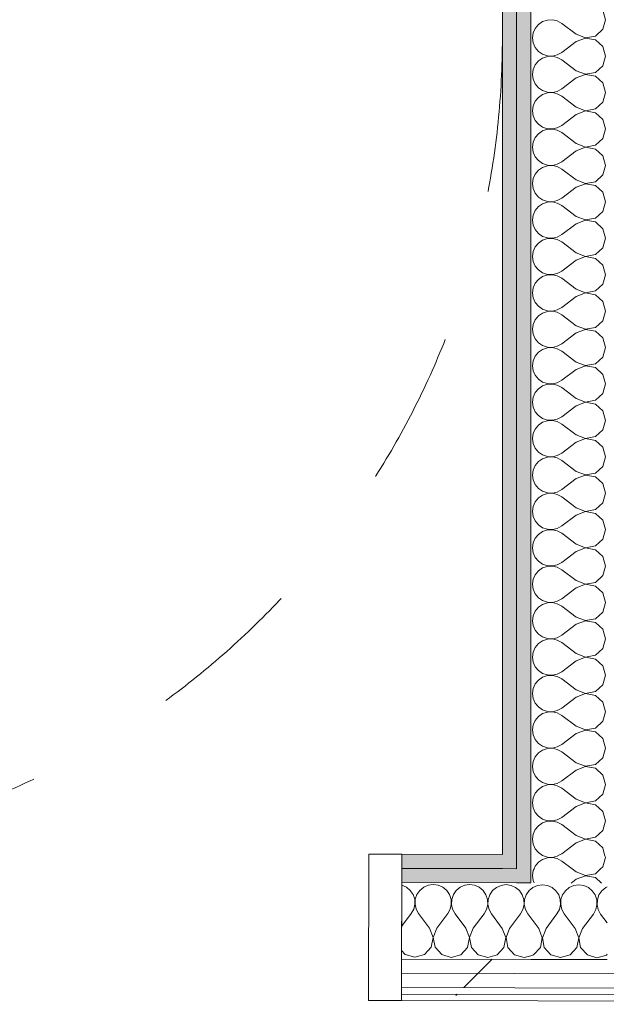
# Model space of a CAD drawing. Header units: millimetres. Extents: x -30280 to 19093, y -18706 to 4378.
# Tile 142 of 206: x -6650 to -6113, y -15451 to -14550. Entities that reach past the tile are written whole.
import ezdxf

# ---------------------------------------------------------------- set-up
doc = ezdxf.new("R2010")
doc.units = ezdxf.units.MM
doc.header["$MEASUREMENT"] = 0
doc.linetypes.add('Rayas Pequeñas', pattern=[282.222222, 141.111111, -141.111111])
doc.linetypes.add('Wipeout_Contour', pattern=[1000, 0, -1000])
for name, color, linetype, lineweight in [('Nuevo_01 2D_Mobiliari_Pluma_Nº__101', 252, 'Continuous', 5), ('Nuevo_08_E_Envans secs_Pluma_Nº__1', 7, 'Continuous', 5), ('Nuevo_Puertas Archicad_Pluma_Nº__1', 7, 'Continuous', 5)]:
    doc.layers.add(name, color=color, linetype=linetype, lineweight=lineweight)
doc.layers.add('Nuevo_08_E_Envans secs', color=7, linetype='Continuous')
doc.layers.add('Nuevo_Puertas Archicad', color=7, linetype='Continuous')
for name, color, linetype, lineweight, true_color in [('Nuevo_08_E_Envans secs_Pluma_Nº__102', 7, 'Continuous', 5, 0xcccccc), ('Nuevo_08_E_Envans secs_Pluma_Nº__171', 171, 'Continuous', 13, 0xaaaaff), ('Nuevo_08_E_Envans secs_Pluma_Nº__177', 7, 'Continuous', 15, 0xf7e046), ('Nuevo_08_E_Envans secs_Pluma_Nº__79', 7, 'Continuous', 5, 0xaaffd5)]:
    doc.layers.add(name, color=color, linetype=linetype, lineweight=lineweight, true_color=true_color)
pattern_1 = [(45, (0, 0), (-183.8478, 183.8478), [195, -65]), (45, (7e-14, 183.85), (-183.8478, 183.8478), [195, -65])]

# ---------------------------------------------------------------- blocks, each defined once
blk = doc.blocks.new('*X110')
at = {"layer": 'Nuevo_08_E_Envans secs_Pluma_Nº__102', "color": 254, "linetype": 'Continuous', "lineweight": 5, "true_color": 0xcccccc}
for p, q in [((-6300.15, -15342), (-6300.28, -15341.98)), ((-6295.95, -15343.86), (-6300.15, -15342)), ((-6292.42, -15346.81), (-6295.95, -15343.86)), ((-6280.14, -15343.9), (-6283.69, -15346.83)), ((-6275.93, -15342.06), (-6280.14, -15343.9)), ((-6271.37, -15341.44), (-6275.93, -15342.06)), ((-6266.82, -15342.08), (-6271.37, -15341.44)), ((-6262.62, -15343.95), (-6266.82, -15342.08)), ((-6259.08, -15346.89), (-6262.62, -15343.95)), ((-6246.81, -15343.99), (-6250.35, -15346.91)), ((-6242.59, -15342.14), (-6246.81, -15343.99)), ((-6238.04, -15341.52), (-6242.59, -15342.14)), ((-6233.49, -15342.16), (-6238.04, -15341.52)), ((-6229.28, -15344.03), (-6233.49, -15342.16)), ((-6225.75, -15346.97), (-6229.28, -15344.03)), ((-6213.47, -15344.07), (-6217.02, -15346.99)), ((-6209.26, -15342.22), (-6213.47, -15344.07)), ((-6204.71, -15341.6), (-6209.26, -15342.22)), ((-6200.15, -15342.25), (-6204.71, -15341.6)), ((-6195.95, -15344.11), (-6200.15, -15342.25)), ((-6192.42, -15347.05), (-6195.95, -15344.11)), ((-6182.09, -15345.76), (-6183.69, -15347.08)), ((-6289.82, -15350.6), (-6292.42, -15346.81)), ((-6288.36, -15354.96), (-6289.82, -15350.6)), ((-6288.15, -15359.56), (-6288.36, -15354.96)), ((-6287.78, -15354.97), (-6288.02, -15359.56)), ((-6286.3, -15350.61), (-6287.78, -15354.97)), ((-6283.69, -15346.83), (-6286.3, -15350.61)), ((-6256.49, -15350.69), (-6259.08, -15346.89)), ((-6255.03, -15355.05), (-6256.49, -15350.69)), ((-6254.82, -15359.64), (-6255.03, -15355.05)), ((-6254.45, -15355.05), (-6254.68, -15359.64)), ((-6252.97, -15350.69), (-6254.45, -15355.05)), ((-6250.35, -15346.91), (-6252.97, -15350.69)), ((-6223.15, -15350.77), (-6225.75, -15346.97)), ((-6221.7, -15355.13), (-6223.15, -15350.77)), ((-6221.48, -15359.72), (-6221.7, -15355.13)), ((-6221.12, -15355.13), (-6221.35, -15359.72)), ((-6219.64, -15350.78), (-6221.12, -15355.13)), ((-6217.02, -15346.99), (-6219.64, -15350.78)), ((-6189.82, -15350.85), (-6192.42, -15347.05)), ((-6188.36, -15355.21), (-6189.82, -15350.85)), ((-6188.15, -15359.81), (-6188.36, -15355.21)), ((-6187.78, -15355.21), (-6188.02, -15359.81)), ((-6186.3, -15350.86), (-6187.78, -15355.21)), ((-6183.69, -15347.08), (-6186.3, -15350.86)), ((-6291.44, -15368.05), (-6289.2, -15364.03)), ((-6289.2, -15364.03), (-6288.15, -15359.56)), ((-6288.02, -15359.56), (-6286.99, -15364.04)), ((-6286.99, -15364.04), (-6284.77, -15368.07)), ((-6258.1, -15368.14), (-6255.87, -15364.12)), ((-6255.87, -15364.12), (-6254.82, -15359.64)), ((-6254.68, -15359.64), (-6253.65, -15364.12)), ((-6253.65, -15364.12), (-6251.44, -15368.15)), ((-6224.77, -15368.22), (-6222.54, -15364.2)), ((-6222.54, -15364.2), (-6221.48, -15359.72)), ((-6221.35, -15359.72), (-6220.32, -15364.2)), ((-6220.32, -15364.2), (-6218.1, -15368.23)), ((-6191.44, -15368.3), (-6189.2, -15364.28)), ((-6189.2, -15364.28), (-6188.15, -15359.81)), ((-6188.02, -15359.81), (-6186.99, -15364.29)), ((-6186.99, -15364.29), (-6184.77, -15368.32)), ((-6300.38, -15379.91), (-6291.44, -15368.05)), ((-6274.8, -15381.43), (-6284.77, -15368.07)), ((-6268.14, -15381.44), (-6258.1, -15368.14)), ((-6241.47, -15381.51), (-6251.44, -15368.15)), ((-6234.8, -15381.53), (-6224.77, -15368.22)), ((-6208.14, -15381.59), (-6218.1, -15368.23)), ((-6201.47, -15381.61), (-6191.44, -15368.3)), ((-6182.09, -15371.92), (-6184.77, -15368.32)), ((-6271.56, -15389.94), (-6274.8, -15381.43)), ((-6268.14, -15381.44), (-6271.42, -15389.94)), ((-6238.23, -15390.02), (-6241.47, -15381.51)), ((-6234.8, -15381.53), (-6238.09, -15390.02)), ((-6204.89, -15390.1), (-6208.14, -15381.59)), ((-6201.47, -15381.61), (-6204.76, -15390.1)), ((-6273.27, -15398.88), (-6271.56, -15389.94)), ((-6271.42, -15389.94), (-6269.75, -15398.89)), ((-6239.94, -15398.97), (-6238.23, -15390.02)), ((-6238.09, -15390.02), (-6236.42, -15398.98)), ((-6206.61, -15399.05), (-6204.89, -15390.1)), ((-6204.76, -15390.1), (-6203.09, -15399.06)), ((-6279.44, -15405.59), (-6273.27, -15398.88)), ((-6269.75, -15398.89), (-6263.63, -15405.63)), ((-6246.1, -15405.68), (-6239.94, -15398.97)), ((-6236.42, -15398.98), (-6230.29, -15405.72)), ((-6212.77, -15405.76), (-6206.61, -15399.05)), ((-6203.09, -15399.06), (-6196.96, -15405.8)), ((-6300.43, -15401.73), (-6296.96, -15405.55)), ((-6296.96, -15405.55), (-6288.2, -15408.06)), ((-6288.2, -15408.06), (-6279.44, -15405.59)), ((-6263.63, -15405.63), (-6254.87, -15408.14)), ((-6254.87, -15408.14), (-6246.1, -15405.68)), ((-6230.29, -15405.72), (-6221.54, -15408.23)), ((-6221.54, -15408.23), (-6212.77, -15405.76)), ((-6196.96, -15405.8), (-6188.2, -15408.31)), ((-6188.2, -15408.31), (-6182.09, -15406.59))]:
    blk.add_line(p, q, dxfattribs=at)
blk = doc.blocks.new('*X111')
at = {"layer": 'Nuevo_08_E_Envans secs_Pluma_Nº__102', "color": 254, "linetype": 'Continuous', "lineweight": 5, "true_color": 0xcccccc}
for p, q in [((-6180.14, -15344.15), (-6182.09, -15345.76)), ((-6175.93, -15342.31), (-6180.14, -15344.15)), ((-6171.37, -15341.68), (-6175.93, -15342.31)), ((-6166.82, -15342.33), (-6171.37, -15341.68)), ((-6162.62, -15344.19), (-6166.82, -15342.33)), ((-6159.08, -15347.14), (-6162.62, -15344.19)), ((-6146.81, -15344.23), (-6150.36, -15347.16)), ((-6142.59, -15342.39), (-6146.81, -15344.23)), ((-6138.04, -15341.77), (-6142.59, -15342.39)), ((-6133.49, -15342.41), (-6138.04, -15341.77)), ((-6129.28, -15344.28), (-6133.49, -15342.41)), ((-6125.75, -15347.22), (-6129.28, -15344.28)), ((-6113.47, -15344.32), (-6117.02, -15347.24)), ((-6112.09, -15343.71), (-6113.47, -15344.32)), ((-6156.49, -15350.93), (-6159.08, -15347.14)), ((-6155.03, -15355.29), (-6156.49, -15350.93)), ((-6152.97, -15350.94), (-6154.45, -15355.3)), ((-6150.36, -15347.16), (-6152.97, -15350.94)), ((-6123.15, -15351.02), (-6125.75, -15347.22)), ((-6121.7, -15355.38), (-6123.15, -15351.02)), ((-6119.64, -15351.03), (-6121.12, -15355.38)), ((-6117.02, -15347.24), (-6119.64, -15351.03)), ((-6155.87, -15364.36), (-6154.82, -15359.89)), ((-6154.82, -15359.89), (-6155.03, -15355.29)), ((-6154.45, -15355.3), (-6154.68, -15359.89)), ((-6154.68, -15359.89), (-6153.65, -15364.37)), ((-6122.54, -15364.45), (-6121.48, -15359.97)), ((-6121.48, -15359.97), (-6121.7, -15355.38)), ((-6121.12, -15355.38), (-6121.35, -15359.97)), ((-6121.35, -15359.97), (-6120.32, -15364.45)), ((-6174.8, -15381.68), (-6182.09, -15371.92)), ((-6168.14, -15381.69), (-6158.1, -15368.38)), ((-6158.1, -15368.38), (-6155.87, -15364.36)), ((-6153.65, -15364.37), (-6151.44, -15368.4)), ((-6141.47, -15381.76), (-6151.44, -15368.4)), ((-6134.8, -15381.77), (-6124.77, -15368.47)), ((-6124.77, -15368.47), (-6122.54, -15364.45)), ((-6120.32, -15364.45), (-6118.1, -15368.48)), ((-6112.09, -15376.55), (-6118.1, -15368.48)), ((-6171.56, -15390.19), (-6174.8, -15381.68)), ((-6168.14, -15381.69), (-6171.42, -15390.19)), ((-6138.23, -15390.27), (-6141.47, -15381.76)), ((-6134.8, -15381.77), (-6138.09, -15390.27)), ((-6173.27, -15399.13), (-6171.56, -15390.19)), ((-6171.42, -15390.19), (-6169.75, -15399.14)), ((-6139.94, -15399.22), (-6138.23, -15390.27)), ((-6138.09, -15390.27), (-6136.42, -15399.22)), ((-6179.44, -15405.84), (-6173.27, -15399.13)), ((-6169.75, -15399.14), (-6163.63, -15405.88)), ((-6146.1, -15405.92), (-6139.94, -15399.22)), ((-6136.42, -15399.22), (-6130.29, -15405.96)), ((-6182.09, -15406.59), (-6179.44, -15405.84)), ((-6163.63, -15405.88), (-6154.87, -15408.39)), ((-6154.87, -15408.39), (-6146.1, -15405.92)), ((-6130.29, -15405.96), (-6121.54, -15408.47)), ((-6121.54, -15408.47), (-6112.77, -15406.01)), ((-6112.77, -15406.01), (-6112.09, -15405.26))]:
    blk.add_line(p, q, dxfattribs=at)
blk = doc.blocks.new('Puerta Corredera Empotrada 27_2')
at = {"layer": 'Nuevo_Puertas Archicad_Pluma_Nº__1', "color": 7, "linetype": 'Continuous', "lineweight": 5}
for p, q in [((-420, 0), (-450, 0)), ((-450, 0), (-450, -134)), ((-450, -13), (-450, 0)), ((-450, -13), (-450, 0)), ((-420, -134), (-420, 0)), ((-450, -26), (-450, -13)), ((-450, -26), (-450, -13)), ((-450, -96), (-450, -26)), ((-450, -96), (-450, -26)), ((-450, -109), (-450, -96)), ((-450, -109), (-450, -96)), ((-450, -122), (-450, -109)), ((-450, -122), (-450, -109)), ((-450, -128), (-450, -122)), ((-450, -128), (-450, -122)), ((-450, -134), (-450, -128)), ((-450, -134), (-450, -128)), ((-450, -134), (-420, -134))]:
    blk.add_line(p, q, dxfattribs=at)
blk = doc.blocks.new('Muro_62_1', base_point=(-3815.2, -15319.86))
at = {"layer": 'Nuevo_08_E_Envans secs_Pluma_Nº__79', "linetype": 'Continuous', "lineweight": 5, "true_color": 0xaaffd5}
for points in [[(-6300.24, -15326.7), (-6208.09, -15326.93), (-6208.09, -15313.93), (-6300.21, -15313.7)], [(-6195.09, -15313.96), (-6208.09, -15313.93), (-6208.09, -15326.93), (-6195.09, -15326.96)], [(-6300.24, -15326.7), (-6300.28, -15339.7), (-6195.09, -15339.96), (-6195.09, -15326.96)], [(-6182.09, -15326.99), (-6195.09, -15326.96), (-6195.09, -15339.96), (-6182.09, -15339.99)]]:
    blk.add_hatch(color=121, dxfattribs=at).paths.add_polyline_path(points)
at = {"layer": 'Nuevo_08_E_Envans secs_Pluma_Nº__1', "color": 7, "linetype": 'Continuous', "lineweight": 5}
for p, q in [((-6300.24, -15326.7), (-6300.21, -15313.7)), ((-6195.09, -15313.96), (-6195.09, -15326.96)), ((-6300.28, -15339.7), (-6300.24, -15326.7)), ((-6300.24, -15326.7), (-6208.09, -15326.93)), ((-6208.09, -15326.93), (-6195.09, -15326.96)), ((-6182.09, -15326.99), (-6182.09, -15339.99)), ((-6300.28, -15339.7), (-6195.09, -15339.96)), ((-6195.09, -15339.96), (-6182.09, -15339.99))]:
    blk.add_line(p, q, dxfattribs=at)
at = {"layer": 'Nuevo_08_E_Envans secs_Pluma_Nº__1', "color": 7, "linetype": 'Continuous', "lineweight": 5, "flags": 128}
blk.add_lwpolyline([(-6208.09, -15313.93), (-6300.21, -15313.7)], dxfattribs=at)
at = {"color": 254, "linetype": 'Wipeout_Contour', "lineweight": 0, "ltscale": 65791.164585}
blk.add_wipeout([(-6300.54, -15447.7), (-4928.39, -15451.1), (-4928.38, -15445.1), (-6300.53, -15441.7)], dxfattribs=at).dxf.layer = 'Nuevo_08_E_Envans secs'
at = {"layer": 'Nuevo_08_E_Envans secs_Pluma_Nº__171', "linetype": 'Continuous', "lineweight": 13, "true_color": 0xaaaaff}
h = blk.add_hatch(dxfattribs=at)
h.set_pattern_fill('Panellat_HPL_0001', color=161, style=0, pattern_type=2)
h.set_pattern_definition(pattern_1)
h.paths.add_polyline_path([(-6300.54, -15447.7), (-4928.39, -15451.1), (-4928.38, -15445.1), (-6300.53, -15441.7)])
at = {"layer": 'Nuevo_08_E_Envans secs_Pluma_Nº__1', "color": 7, "linetype": 'Continuous', "lineweight": 5, "flags": 128}
blk.add_lwpolyline([(-6300.54, -15447.7), (-4928.39, -15451.1)], dxfattribs=at)
at = {"color": 254, "linetype": 'Wipeout_Contour', "lineweight": 0, "ltscale": 65732.874913}
blk.add_wipeout([(-6300.51, -15435.7), (-4928.36, -15439.1), (-4928.33, -15426.1), (-6300.48, -15422.7)], dxfattribs=at).dxf.layer = 'Nuevo_08_E_Envans secs'
at = {"layer": 'Nuevo_08_E_Envans secs_Pluma_Nº__177', "linetype": 'Continuous', "lineweight": 15, "true_color": 0xf7e046}
h = blk.add_hatch(dxfattribs=at)
h.set_pattern_fill('Panellat_HPL_0001', color=53, style=0, pattern_type=2)
h.set_pattern_definition(pattern_1)
h.paths.add_polyline_path([(-6300.51, -15435.7), (-4928.36, -15439.1), (-4928.33, -15426.1), (-6300.48, -15422.7)])
at = {"layer": 'Nuevo_08_E_Envans secs_Pluma_Nº__1', "color": 7, "linetype": 'Continuous', "lineweight": 5}
for p, q in [((-6300.53, -15441.7), (-6300.51, -15435.7)), ((-6300.51, -15435.7), (-4928.36, -15439.1)), ((-6300.54, -15447.7), (-6300.53, -15441.7)), ((-6300.53, -15441.7), (-4928.38, -15445.1))]:
    blk.add_line(p, q, dxfattribs=at)
at = {"color": 254, "linetype": 'Wipeout_Contour', "lineweight": 0, "ltscale": 65683.995114}
blk.add_wipeout([(-6300.48, -15422.7), (-4928.33, -15426.1), (-4928.3, -15413.1), (-6300.45, -15409.7)], dxfattribs=at).dxf.layer = 'Nuevo_08_E_Envans secs'
at = {"layer": 'Nuevo_08_E_Envans secs_Pluma_Nº__177', "linetype": 'Continuous', "lineweight": 15, "true_color": 0xf7e046}
h = blk.add_hatch(dxfattribs=at)
h.set_pattern_fill('Panellat_HPL_0001', color=53, style=0, pattern_type=2)
h.set_pattern_definition(pattern_1)
h.paths.add_polyline_path([(-6300.48, -15422.7), (-4928.33, -15426.1), (-4928.3, -15413.1), (-6300.45, -15409.7)])
at = {"layer": 'Nuevo_08_E_Envans secs_Pluma_Nº__1', "color": 7, "linetype": 'Continuous', "lineweight": 5}
for p, q in [((-6300.45, -15409.7), (-6300.28, -15339.7)), ((-6300.48, -15422.7), (-6300.45, -15409.7)), ((-6300.45, -15409.7), (-6182.09, -15409.99)), ((-6182.09, -15409.99), (-6112.09, -15410.16)), ((-6300.51, -15435.7), (-6300.48, -15422.7)), ((-6300.48, -15422.7), (-4928.33, -15426.1))]:
    blk.add_line(p, q, dxfattribs=at)
at = {"layer": 'Nuevo_08_E_Envans secs', "color": 7, "lineweight": 20}
for name in ['*X110', '*X111']:
    blk.add_blockref(name, (0, 0), dxfattribs=at)
at = {"layer": 'Nuevo_Puertas Archicad', "color": 253, "linetype": 'Continuous', "lineweight": 5, "true_color": 0xa4a4a6, "xscale": -1, "zscale": 1000, "rotation": 359.8580098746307}
blk.add_blockref('Puerta Corredera Empotrada 27_2', (-6750.21, -15312.58), dxfattribs=at)
blk = doc.blocks.new('*X242')
at = {"layer": 'Nuevo_08_E_Envans secs_Pluma_Nº__102', "color": 254, "linetype": 'Continuous', "lineweight": 5, "true_color": 0xcccccc}
for p, q in [((-6179, -15327), (-6179.79, -15328.78)), ((-6140.42, -15330), (-6144.31, -15327.08)), ((-6122.97, -15331.57), (-6118.12, -15327.15)), ((-6179.79, -15328.78), (-6180.42, -15333.33)), ((-6180.42, -15333.33), (-6179.79, -15337.89)), ((-6140.42, -15336.67), (-6144.97, -15340.08)), ((-6140.42, -15330), (-6131.92, -15333.27)), ((-6131.92, -15333.4), (-6140.42, -15336.67)), ((-6131.92, -15333.27), (-6122.97, -15331.57)), ((-6122.97, -15335.09), (-6131.92, -15333.4)), ((-6117.43, -15340.15), (-6122.97, -15335.09)), ((-6179.79, -15337.89), (-6178.86, -15340))]:
    blk.add_line(p, q, dxfattribs=at)
blk = doc.blocks.new('*X243')
at = {"layer": 'Nuevo_08_E_Envans secs_Pluma_Nº__102', "color": 254, "linetype": 'Continuous', "lineweight": 5, "true_color": 0xcccccc}
for p, q in [((-6171.21, -15318.43), (-6175, -15321.03)), ((-6172.51, -15314.01), (-6171.21, -15314.91)), ((-6171.21, -15314.91), (-6166.85, -15316.38)), ((-6166.85, -15316.96), (-6171.21, -15318.43)), ((-6166.85, -15316.38), (-6162.26, -15316.6)), ((-6162.26, -15316.73), (-6166.85, -15316.96)), ((-6162.26, -15316.6), (-6157.78, -15315.56)), ((-6157.78, -15317.77), (-6162.26, -15316.73)), ((-6157.78, -15315.56), (-6155.06, -15314.06)), ((-6153.75, -15320), (-6157.78, -15317.77)), ((-6116.24, -15325.43), (-6113.75, -15316.67)), ((-6113.75, -15316.67), (-6114.47, -15314.16)), ((-6177.93, -15324.57), (-6179, -15327)), ((-6175, -15321.03), (-6177.93, -15324.57)), ((-6144.31, -15327.08), (-6153.75, -15320)), ((-6118.12, -15327.15), (-6116.24, -15325.43))]:
    blk.add_line(p, q, dxfattribs=at)
blk = doc.blocks.new('*X246')
at = {"layer": 'Nuevo_08_E_Envans secs_Pluma_Nº__102', "color": 254, "linetype": 'Continuous', "lineweight": 5, "true_color": 0xcccccc}
for p, q in [((-6113.75, -14550), (-6116.24, -14541.24)), ((-6171.21, -14551.76), (-6175, -14554.36)), ((-6166.85, -14550.29), (-6171.21, -14551.76)), ((-6162.26, -14550.07), (-6166.85, -14550.29)), ((-6157.78, -14551.11), (-6162.26, -14550.07)), ((-6153.75, -14553.33), (-6157.78, -14551.11)), ((-6116.24, -14558.76), (-6113.75, -14550)), ((-6179.79, -14562.11), (-6180.42, -14566.67)), ((-6177.93, -14557.9), (-6179.79, -14562.11)), ((-6175, -14554.36), (-6177.93, -14557.9)), ((-6140.42, -14563.33), (-6153.75, -14553.33)), ((-6122.97, -14564.91), (-6116.24, -14558.76)), ((-6180.42, -14566.67), (-6179.79, -14571.22)), ((-6179.79, -14571.22), (-6177.93, -14575.43)), ((-6140.42, -14570), (-6153.75, -14580)), ((-6140.42, -14563.33), (-6131.92, -14566.6)), ((-6131.92, -14566.73), (-6140.42, -14570)), ((-6131.92, -14566.6), (-6122.97, -14564.91)), ((-6122.97, -14568.43), (-6131.92, -14566.73)), ((-6116.24, -14574.57), (-6122.97, -14568.43)), ((-6177.93, -14575.43), (-6175, -14578.97)), ((-6175, -14578.97), (-6171.21, -14581.57)), ((-6157.78, -14582.23), (-6153.75, -14580)), ((-6113.75, -14583.33), (-6116.24, -14574.57)), ((-6175, -14587.7), (-6177.93, -14591.24)), ((-6171.21, -14585.09), (-6175, -14587.7)), ((-6171.21, -14581.57), (-6166.85, -14583.04)), ((-6166.85, -14583.62), (-6171.21, -14585.09)), ((-6166.85, -14583.04), (-6162.26, -14583.27)), ((-6162.26, -14583.4), (-6166.85, -14583.62)), ((-6162.26, -14583.27), (-6157.78, -14582.23)), ((-6157.78, -14584.44), (-6162.26, -14583.4)), ((-6153.75, -14586.67), (-6157.78, -14584.44)), ((-6140.42, -14596.67), (-6153.75, -14586.67)), ((-6116.24, -14592.1), (-6113.75, -14583.33)), ((-6179.79, -14595.45), (-6180.42, -14600)), ((-6177.93, -14591.24), (-6179.79, -14595.45)), ((-6140.42, -14596.67), (-6131.92, -14599.93)), ((-6131.92, -14599.93), (-6122.97, -14598.24)), ((-6122.97, -14598.24), (-6116.24, -14592.1)), ((-6180.42, -14600), (-6179.79, -14604.55)), ((-6179.79, -14604.55), (-6177.93, -14608.76)), ((-6140.42, -14603.33), (-6153.75, -14613.33)), ((-6131.92, -14600.07), (-6140.42, -14603.33)), ((-6122.97, -14601.76), (-6131.92, -14600.07)), ((-6116.24, -14607.9), (-6122.97, -14601.76)), ((-6177.93, -14608.76), (-6175, -14612.3)), ((-6175, -14612.3), (-6171.21, -14614.91)), ((-6171.21, -14614.91), (-6166.85, -14616.38)), ((-6162.26, -14616.6), (-6157.78, -14615.56)), ((-6157.78, -14615.56), (-6153.75, -14613.33)), ((-6113.75, -14616.67), (-6116.24, -14607.9)), ((-6177.93, -14624.57), (-6179.79, -14628.78)), ((-6175, -14621.03), (-6177.93, -14624.57)), ((-6171.21, -14618.43), (-6175, -14621.03)), ((-6166.85, -14616.96), (-6171.21, -14618.43)), ((-6166.85, -14616.38), (-6162.26, -14616.6)), ((-6162.26, -14616.73), (-6166.85, -14616.96)), ((-6157.78, -14617.77), (-6162.26, -14616.73)), ((-6153.75, -14620), (-6157.78, -14617.77)), ((-6140.42, -14630), (-6153.75, -14620)), ((-6116.24, -14625.43), (-6113.75, -14616.67)), ((-6179.79, -14628.78), (-6180.42, -14633.33)), ((-6180.42, -14633.33), (-6179.79, -14637.89)), ((-6140.42, -14630), (-6131.92, -14633.27)), ((-6131.92, -14633.4), (-6140.42, -14636.67)), ((-6131.92, -14633.27), (-6122.97, -14631.57)), ((-6122.97, -14635.09), (-6131.92, -14633.4)), ((-6122.97, -14631.57), (-6116.24, -14625.43)), ((-6179.79, -14637.89), (-6177.93, -14642.1)), ((-6177.93, -14642.1), (-6175, -14645.64)), ((-6140.42, -14636.67), (-6153.75, -14646.67)), ((-6116.24, -14641.24), (-6122.97, -14635.09)), ((-6113.75, -14650), (-6116.24, -14641.24)), ((-6175, -14645.64), (-6171.21, -14648.24)), ((-6171.21, -14651.76), (-6175, -14654.36)), ((-6171.21, -14648.24), (-6166.85, -14649.71)), ((-6166.85, -14650.29), (-6171.21, -14651.76)), ((-6166.85, -14649.71), (-6162.26, -14649.93)), ((-6162.26, -14650.07), (-6166.85, -14650.29)), ((-6162.26, -14649.93), (-6157.78, -14648.89)), ((-6157.78, -14651.11), (-6162.26, -14650.07)), ((-6157.78, -14648.89), (-6153.75, -14646.67)), ((-6153.75, -14653.33), (-6157.78, -14651.11)), ((-6116.24, -14658.76), (-6113.75, -14650)), ((-6177.93, -14657.9), (-6179.79, -14662.11)), ((-6175, -14654.36), (-6177.93, -14657.9)), ((-6140.42, -14663.33), (-6153.75, -14653.33)), ((-6122.97, -14664.91), (-6116.24, -14658.76)), ((-6179.79, -14662.11), (-6180.42, -14666.67)), ((-6180.42, -14666.67), (-6179.79, -14671.22)), ((-6140.42, -14670), (-6153.75, -14680)), ((-6140.42, -14663.33), (-6131.92, -14666.6)), ((-6131.92, -14666.73), (-6140.42, -14670)), ((-6131.92, -14666.6), (-6122.97, -14664.91)), ((-6122.97, -14668.43), (-6131.92, -14666.73)), ((-6116.24, -14674.57), (-6122.97, -14668.43)), ((-6179.79, -14671.22), (-6177.93, -14675.43)), ((-6177.93, -14675.43), (-6175, -14678.97)), ((-6175, -14678.97), (-6171.21, -14681.57)), ((-6113.75, -14683.33), (-6116.24, -14674.57)), ((-6175, -14687.7), (-6177.93, -14691.24)), ((-6171.21, -14685.09), (-6175, -14687.7)), ((-6171.21, -14681.57), (-6166.85, -14683.04)), ((-6166.85, -14683.62), (-6171.21, -14685.09)), ((-6166.85, -14683.04), (-6162.26, -14683.27)), ((-6162.26, -14683.4), (-6166.85, -14683.62)), ((-6162.26, -14683.27), (-6157.78, -14682.23)), ((-6157.78, -14684.44), (-6162.26, -14683.4)), ((-6157.78, -14682.23), (-6153.75, -14680)), ((-6153.75, -14686.67), (-6157.78, -14684.44)), ((-6140.42, -14696.67), (-6153.75, -14686.67)), ((-6116.24, -14692.1), (-6113.75, -14683.33)), ((-6179.79, -14695.45), (-6180.42, -14700)), ((-6177.93, -14691.24), (-6179.79, -14695.45)), ((-6140.42, -14696.67), (-6131.92, -14699.93)), ((-6122.97, -14698.24), (-6116.24, -14692.1)), ((-6180.42, -14700), (-6179.79, -14704.55)), ((-6179.79, -14704.55), (-6177.93, -14708.76)), ((-6140.42, -14703.33), (-6153.75, -14713.33)), ((-6131.92, -14700.07), (-6140.42, -14703.33)), ((-6131.92, -14699.93), (-6122.97, -14698.24)), ((-6122.97, -14701.76), (-6131.92, -14700.07)), ((-6116.24, -14707.9), (-6122.97, -14701.76)), ((-6177.93, -14708.76), (-6175, -14712.3)), ((-6175, -14712.3), (-6171.21, -14714.91)), ((-6171.21, -14714.91), (-6166.85, -14716.38)), ((-6157.78, -14715.56), (-6153.75, -14713.33)), ((-6113.75, -14716.67), (-6116.24, -14707.9)), ((-6175, -14721.03), (-6177.93, -14724.57)), ((-6171.21, -14718.43), (-6175, -14721.03)), ((-6166.85, -14716.96), (-6171.21, -14718.43)), ((-6166.85, -14716.38), (-6162.26, -14716.6)), ((-6162.26, -14716.73), (-6166.85, -14716.96)), ((-6162.26, -14716.6), (-6157.78, -14715.56)), ((-6157.78, -14717.77), (-6162.26, -14716.73)), ((-6153.75, -14720), (-6157.78, -14717.77)), ((-6140.42, -14730), (-6153.75, -14720)), ((-6116.24, -14725.43), (-6113.75, -14716.67)), ((-6179.79, -14728.78), (-6180.42, -14733.33)), ((-6180.42, -14733.33), (-6179.79, -14737.89)), ((-6177.93, -14724.57), (-6179.79, -14728.78)), ((-6140.42, -14730), (-6131.92, -14733.27)), ((-6131.92, -14733.4), (-6140.42, -14736.67)), ((-6131.92, -14733.27), (-6122.97, -14731.57)), ((-6122.97, -14735.09), (-6131.92, -14733.4)), ((-6122.97, -14731.57), (-6116.24, -14725.43)), ((-6179.79, -14737.89), (-6177.93, -14742.1)), ((-6177.93, -14742.1), (-6175, -14745.64)), ((-6140.42, -14736.67), (-6153.75, -14746.67)), ((-6116.24, -14741.24), (-6122.97, -14735.09)), ((-6113.75, -14750), (-6116.24, -14741.24)), ((-6175, -14745.64), (-6171.21, -14748.24)), ((-6171.21, -14748.24), (-6166.85, -14749.71)), ((-6166.85, -14750.29), (-6171.21, -14751.76)), ((-6166.85, -14749.71), (-6162.26, -14749.93)), ((-6162.26, -14750.07), (-6166.85, -14750.29)), ((-6162.26, -14749.93), (-6157.78, -14748.89)), ((-6157.78, -14751.11), (-6162.26, -14750.07)), ((-6157.78, -14748.89), (-6153.75, -14746.67)), ((-6153.75, -14753.33), (-6157.78, -14751.11)), ((-6116.24, -14758.76), (-6113.75, -14750)), ((-6177.93, -14757.9), (-6179.79, -14762.11)), ((-6175, -14754.36), (-6177.93, -14757.9)), ((-6171.21, -14751.76), (-6175, -14754.36)), ((-6140.42, -14763.33), (-6153.75, -14753.33)), ((-6122.97, -14764.91), (-6116.24, -14758.76)), ((-6179.79, -14762.11), (-6180.42, -14766.67)), ((-6180.42, -14766.67), (-6179.79, -14771.22)), ((-6140.42, -14763.33), (-6131.92, -14766.6)), ((-6131.92, -14766.73), (-6140.42, -14770)), ((-6131.92, -14766.6), (-6122.97, -14764.91)), ((-6122.97, -14768.43), (-6131.92, -14766.73)), ((-6116.24, -14774.57), (-6122.97, -14768.43)), ((-6179.79, -14771.22), (-6177.93, -14775.43)), ((-6177.93, -14775.43), (-6175, -14778.97)), ((-6140.42, -14770), (-6153.75, -14780)), ((-6113.75, -14783.33), (-6116.24, -14774.57)), ((-6175, -14778.97), (-6171.21, -14781.57)), ((-6171.21, -14785.09), (-6175, -14787.7)), ((-6171.21, -14781.57), (-6166.85, -14783.04)), ((-6166.85, -14783.62), (-6171.21, -14785.09)), ((-6166.85, -14783.04), (-6162.26, -14783.27)), ((-6162.26, -14783.4), (-6166.85, -14783.62)), ((-6162.26, -14783.27), (-6157.78, -14782.23)), ((-6157.78, -14784.44), (-6162.26, -14783.4)), ((-6157.78, -14782.23), (-6153.75, -14780)), ((-6153.75, -14786.67), (-6157.78, -14784.44)), ((-6140.42, -14796.67), (-6153.75, -14786.67)), ((-6116.24, -14792.1), (-6113.75, -14783.33)), ((-6179.79, -14795.45), (-6180.42, -14800)), ((-6177.93, -14791.24), (-6179.79, -14795.45)), ((-6175, -14787.7), (-6177.93, -14791.24)), ((-6122.97, -14798.24), (-6116.24, -14792.1)), ((-6180.42, -14800), (-6179.79, -14804.55)), ((-6179.79, -14804.55), (-6177.93, -14808.76)), ((-6140.42, -14803.33), (-6153.75, -14813.33)), ((-6140.42, -14796.67), (-6131.92, -14799.93)), ((-6131.92, -14800.07), (-6140.42, -14803.33)), ((-6131.92, -14799.93), (-6122.97, -14798.24)), ((-6122.97, -14801.76), (-6131.92, -14800.07)), ((-6116.24, -14807.9), (-6122.97, -14801.76)), ((-6177.93, -14808.76), (-6175, -14812.3)), ((-6175, -14812.3), (-6171.21, -14814.91)), ((-6157.78, -14815.56), (-6153.75, -14813.33)), ((-6113.75, -14816.67), (-6116.24, -14807.9)), ((-6175, -14821.03), (-6177.93, -14824.57)), ((-6171.21, -14818.43), (-6175, -14821.03)), ((-6171.21, -14814.91), (-6166.85, -14816.38)), ((-6166.85, -14816.96), (-6171.21, -14818.43)), ((-6166.85, -14816.38), (-6162.26, -14816.6)), ((-6162.26, -14816.73), (-6166.85, -14816.96)), ((-6162.26, -14816.6), (-6157.78, -14815.56)), ((-6157.78, -14817.77), (-6162.26, -14816.73)), ((-6153.75, -14820), (-6157.78, -14817.77)), ((-6140.42, -14830), (-6153.75, -14820)), ((-6116.24, -14825.43), (-6113.75, -14816.67)), ((-6179.79, -14828.78), (-6180.42, -14833.33)), ((-6177.93, -14824.57), (-6179.79, -14828.78)), ((-6140.42, -14830), (-6131.92, -14833.27)), ((-6131.92, -14833.27), (-6122.97, -14831.57)), ((-6122.97, -14831.57), (-6116.24, -14825.43)), ((-6180.42, -14833.33), (-6179.79, -14837.89)), ((-6179.79, -14837.89), (-6177.93, -14842.1)), ((-6140.42, -14836.67), (-6153.75, -14846.67)), ((-6131.92, -14833.4), (-6140.42, -14836.67)), ((-6122.97, -14835.09), (-6131.92, -14833.4)), ((-6116.24, -14841.24), (-6122.97, -14835.09)), ((-6113.75, -14850), (-6116.24, -14841.24)), ((-6177.93, -14842.1), (-6175, -14845.64)), ((-6175, -14845.64), (-6171.21, -14848.24)), ((-6171.21, -14848.24), (-6166.85, -14849.71)), ((-6166.85, -14850.29), (-6171.21, -14851.76)), ((-6166.85, -14849.71), (-6162.26, -14849.93)), ((-6162.26, -14850.07), (-6166.85, -14850.29)), ((-6162.26, -14849.93), (-6157.78, -14848.89)), ((-6157.78, -14851.11), (-6162.26, -14850.07)), ((-6157.78, -14848.89), (-6153.75, -14846.67)), ((-6116.24, -14858.76), (-6113.75, -14850)), ((-6177.93, -14857.9), (-6179.79, -14862.11)), ((-6175, -14854.36), (-6177.93, -14857.9)), ((-6171.21, -14851.76), (-6175, -14854.36)), ((-6153.75, -14853.33), (-6157.78, -14851.11)), ((-6140.42, -14863.33), (-6153.75, -14853.33)), ((-6122.97, -14864.91), (-6116.24, -14858.76)), ((-6179.79, -14862.11), (-6180.42, -14866.67)), ((-6180.42, -14866.67), (-6179.79, -14871.22)), ((-6140.42, -14863.33), (-6131.92, -14866.6)), ((-6131.92, -14866.73), (-6140.42, -14870)), ((-6131.92, -14866.6), (-6122.97, -14864.91)), ((-6122.97, -14868.43), (-6131.92, -14866.73)), ((-6116.24, -14874.57), (-6122.97, -14868.43)), ((-6179.79, -14871.22), (-6177.93, -14875.43)), ((-6177.93, -14875.43), (-6175, -14878.97)), ((-6140.42, -14870), (-6153.75, -14880)), ((-6113.75, -14883.33), (-6116.24, -14874.57)), ((-6175, -14878.97), (-6171.21, -14881.57)), ((-6171.21, -14885.09), (-6175, -14887.7)), ((-6171.21, -14881.57), (-6166.85, -14883.04)), ((-6166.85, -14883.62), (-6171.21, -14885.09)), ((-6166.85, -14883.04), (-6162.26, -14883.27)), ((-6162.26, -14883.4), (-6166.85, -14883.62)), ((-6162.26, -14883.27), (-6157.78, -14882.23)), ((-6157.78, -14884.44), (-6162.26, -14883.4)), ((-6157.78, -14882.23), (-6153.75, -14880)), ((-6153.75, -14886.67), (-6157.78, -14884.44)), ((-6140.42, -14896.67), (-6153.75, -14886.67)), ((-6116.24, -14892.1), (-6113.75, -14883.33)), ((-6179.79, -14895.45), (-6180.42, -14900)), ((-6177.93, -14891.24), (-6179.79, -14895.45)), ((-6175, -14887.7), (-6177.93, -14891.24)), ((-6122.97, -14898.24), (-6116.24, -14892.1)), ((-6180.42, -14900), (-6179.79, -14904.55)), ((-6179.79, -14904.55), (-6177.93, -14908.76)), ((-6140.42, -14903.33), (-6153.75, -14913.33)), ((-6140.42, -14896.67), (-6131.92, -14899.93)), ((-6131.92, -14900.07), (-6140.42, -14903.33)), ((-6131.92, -14899.93), (-6122.97, -14898.24)), ((-6122.97, -14901.76), (-6131.92, -14900.07)), ((-6116.24, -14907.9), (-6122.97, -14901.76)), ((-6177.93, -14908.76), (-6175, -14912.3)), ((-6175, -14912.3), (-6171.21, -14914.91)), ((-6157.78, -14915.56), (-6153.75, -14913.33)), ((-6113.75, -14916.67), (-6116.24, -14907.9)), ((-6175, -14921.03), (-6177.93, -14924.57)), ((-6171.21, -14918.43), (-6175, -14921.03)), ((-6171.21, -14914.91), (-6166.85, -14916.38)), ((-6166.85, -14916.96), (-6171.21, -14918.43)), ((-6166.85, -14916.38), (-6162.26, -14916.6)), ((-6162.26, -14916.73), (-6166.85, -14916.96)), ((-6162.26, -14916.6), (-6157.78, -14915.56)), ((-6157.78, -14917.77), (-6162.26, -14916.73)), ((-6153.75, -14920), (-6157.78, -14917.77)), ((-6140.42, -14930), (-6153.75, -14920)), ((-6116.24, -14925.43), (-6113.75, -14916.67)), ((-6179.79, -14928.78), (-6180.42, -14933.33)), ((-6177.93, -14924.57), (-6179.79, -14928.78)), ((-6140.42, -14930), (-6131.92, -14933.27)), ((-6131.92, -14933.27), (-6122.97, -14931.57)), ((-6122.97, -14931.57), (-6116.24, -14925.43)), ((-6180.42, -14933.33), (-6179.79, -14937.89)), ((-6179.79, -14937.89), (-6177.93, -14942.1)), ((-6140.42, -14936.67), (-6153.75, -14946.67)), ((-6131.92, -14933.4), (-6140.42, -14936.67)), ((-6122.97, -14935.09), (-6131.92, -14933.4)), ((-6116.24, -14941.24), (-6122.97, -14935.09)), ((-6177.93, -14942.1), (-6175, -14945.64)), ((-6175, -14945.64), (-6171.21, -14948.24)), ((-6171.21, -14948.24), (-6166.85, -14949.71)), ((-6166.85, -14949.71), (-6162.26, -14949.93)), ((-6162.26, -14949.93), (-6157.78, -14948.89)), ((-6157.78, -14948.89), (-6153.75, -14946.67)), ((-6113.75, -14950), (-6116.24, -14941.24)), ((-6177.93, -14957.9), (-6179.79, -14962.11)), ((-6175, -14954.36), (-6177.93, -14957.9)), ((-6171.21, -14951.76), (-6175, -14954.36)), ((-6166.85, -14950.29), (-6171.21, -14951.76)), ((-6162.26, -14950.07), (-6166.85, -14950.29)), ((-6157.78, -14951.11), (-6162.26, -14950.07)), ((-6153.75, -14953.33), (-6157.78, -14951.11)), ((-6140.42, -14963.33), (-6153.75, -14953.33)), ((-6122.97, -14964.91), (-6116.24, -14958.76)), ((-6116.24, -14958.76), (-6113.75, -14950)), ((-6179.79, -14962.11), (-6180.42, -14966.67)), ((-6180.42, -14966.67), (-6179.79, -14971.22)), ((-6140.42, -14963.33), (-6131.92, -14966.6)), ((-6131.92, -14966.73), (-6140.42, -14970)), ((-6131.92, -14966.6), (-6122.97, -14964.91)), ((-6122.97, -14968.43), (-6131.92, -14966.73)), ((-6179.79, -14971.22), (-6177.93, -14975.43)), ((-6177.93, -14975.43), (-6175, -14978.97)), ((-6140.42, -14970), (-6153.75, -14980)), ((-6116.24, -14974.57), (-6122.97, -14968.43)), ((-6113.75, -14983.33), (-6116.24, -14974.57)), ((-6175, -14978.97), (-6171.21, -14981.57)), ((-6171.21, -14985.09), (-6175, -14987.7)), ((-6171.21, -14981.57), (-6166.85, -14983.04)), ((-6166.85, -14983.62), (-6171.21, -14985.09)), ((-6166.85, -14983.04), (-6162.26, -14983.27)), ((-6162.26, -14983.4), (-6166.85, -14983.62)), ((-6162.26, -14983.27), (-6157.78, -14982.23)), ((-6157.78, -14984.44), (-6162.26, -14983.4)), ((-6157.78, -14982.23), (-6153.75, -14980)), ((-6153.75, -14986.67), (-6157.78, -14984.44)), ((-6116.24, -14992.1), (-6113.75, -14983.33)), ((-6177.93, -14991.24), (-6179.79, -14995.45)), ((-6175, -14987.7), (-6177.93, -14991.24)), ((-6140.42, -14996.67), (-6153.75, -14986.67)), ((-6122.97, -14998.24), (-6116.24, -14992.1)), ((-6179.79, -14995.45), (-6180.42, -15000)), ((-6180.42, -15000), (-6179.79, -15004.55)), ((-6140.42, -15003.33), (-6153.75, -15013.33)), ((-6140.42, -14996.67), (-6131.92, -14999.93)), ((-6131.92, -15000.07), (-6140.42, -15003.33)), ((-6131.92, -14999.93), (-6122.97, -14998.24)), ((-6122.97, -15001.76), (-6131.92, -15000.07)), ((-6116.24, -15007.9), (-6122.97, -15001.76)), ((-6179.79, -15004.55), (-6177.93, -15008.76)), ((-6177.93, -15008.76), (-6175, -15012.3)), ((-6175, -15012.3), (-6171.21, -15014.91)), ((-6113.75, -15016.67), (-6116.24, -15007.9)), ((-6175, -15021.03), (-6177.93, -15024.57)), ((-6171.21, -15018.43), (-6175, -15021.03)), ((-6171.21, -15014.91), (-6166.85, -15016.38)), ((-6166.85, -15016.96), (-6171.21, -15018.43)), ((-6166.85, -15016.38), (-6162.26, -15016.6)), ((-6162.26, -15016.73), (-6166.85, -15016.96)), ((-6162.26, -15016.6), (-6157.78, -15015.56)), ((-6157.78, -15017.77), (-6162.26, -15016.73)), ((-6157.78, -15015.56), (-6153.75, -15013.33)), ((-6153.75, -15020), (-6157.78, -15017.77)), ((-6140.42, -15030), (-6153.75, -15020)), ((-6116.24, -15025.43), (-6113.75, -15016.67)), ((-6179.79, -15028.78), (-6180.42, -15033.33)), ((-6177.93, -15024.57), (-6179.79, -15028.78)), ((-6140.42, -15030), (-6131.92, -15033.27)), ((-6122.97, -15031.57), (-6116.24, -15025.43)), ((-6180.42, -15033.33), (-6179.79, -15037.89)), ((-6179.79, -15037.89), (-6177.93, -15042.1)), ((-6140.42, -15036.67), (-6153.75, -15046.67)), ((-6131.92, -15033.4), (-6140.42, -15036.67)), ((-6131.92, -15033.27), (-6122.97, -15031.57)), ((-6122.97, -15035.09), (-6131.92, -15033.4)), ((-6116.24, -15041.24), (-6122.97, -15035.09)), ((-6177.93, -15042.1), (-6175, -15045.64)), ((-6175, -15045.64), (-6171.21, -15048.24)), ((-6171.21, -15048.24), (-6166.85, -15049.71)), ((-6162.26, -15049.93), (-6157.78, -15048.89)), ((-6157.78, -15048.89), (-6153.75, -15046.67)), ((-6113.75, -15050), (-6116.24, -15041.24)), ((-6177.93, -15057.9), (-6179.79, -15062.11)), ((-6175, -15054.36), (-6177.93, -15057.9)), ((-6171.21, -15051.76), (-6175, -15054.36)), ((-6166.85, -15050.29), (-6171.21, -15051.76)), ((-6166.85, -15049.71), (-6162.26, -15049.93)), ((-6162.26, -15050.07), (-6166.85, -15050.29)), ((-6157.78, -15051.11), (-6162.26, -15050.07)), ((-6153.75, -15053.33), (-6157.78, -15051.11)), ((-6140.42, -15063.33), (-6153.75, -15053.33)), ((-6116.24, -15058.76), (-6113.75, -15050)), ((-6179.79, -15062.11), (-6180.42, -15066.67)), ((-6180.42, -15066.67), (-6179.79, -15071.22)), ((-6140.42, -15063.33), (-6131.92, -15066.6)), ((-6131.92, -15066.73), (-6140.42, -15070)), ((-6131.92, -15066.6), (-6122.97, -15064.91)), ((-6122.97, -15068.43), (-6131.92, -15066.73)), ((-6122.97, -15064.91), (-6116.24, -15058.76)), ((-6179.79, -15071.22), (-6177.93, -15075.43)), ((-6177.93, -15075.43), (-6175, -15078.97)), ((-6140.42, -15070), (-6153.75, -15080)), ((-6116.24, -15074.57), (-6122.97, -15068.43)), ((-6113.75, -15083.33), (-6116.24, -15074.57)), ((-6175, -15078.97), (-6171.21, -15081.57)), ((-6171.21, -15081.57), (-6166.85, -15083.04)), ((-6166.85, -15083.62), (-6171.21, -15085.09)), ((-6166.85, -15083.04), (-6162.26, -15083.27)), ((-6162.26, -15083.4), (-6166.85, -15083.62)), ((-6162.26, -15083.27), (-6157.78, -15082.23)), ((-6157.78, -15084.44), (-6162.26, -15083.4)), ((-6157.78, -15082.23), (-6153.75, -15080)), ((-6153.75, -15086.67), (-6157.78, -15084.44)), ((-6116.24, -15092.1), (-6113.75, -15083.33)), ((-6177.93, -15091.24), (-6179.79, -15095.45)), ((-6175, -15087.7), (-6177.93, -15091.24)), ((-6171.21, -15085.09), (-6175, -15087.7)), ((-6140.42, -15096.67), (-6153.75, -15086.67)), ((-6122.97, -15098.24), (-6116.24, -15092.1)), ((-6179.79, -15095.45), (-6180.42, -15100)), ((-6180.42, -15100), (-6179.79, -15104.55)), ((-6140.42, -15096.67), (-6131.92, -15099.93)), ((-6131.92, -15100.07), (-6140.42, -15103.33)), ((-6131.92, -15099.93), (-6122.97, -15098.24)), ((-6122.97, -15101.76), (-6131.92, -15100.07)), ((-6116.24, -15107.9), (-6122.97, -15101.76)), ((-6179.79, -15104.55), (-6177.93, -15108.76)), ((-6177.93, -15108.76), (-6175, -15112.3)), ((-6140.42, -15103.33), (-6153.75, -15113.33)), ((-6113.75, -15116.67), (-6116.24, -15107.9)), ((-6175, -15112.3), (-6171.21, -15114.91)), ((-6171.21, -15118.43), (-6175, -15121.03)), ((-6171.21, -15114.91), (-6166.85, -15116.38)), ((-6166.85, -15116.96), (-6171.21, -15118.43)), ((-6166.85, -15116.38), (-6162.26, -15116.6)), ((-6162.26, -15116.73), (-6166.85, -15116.96)), ((-6162.26, -15116.6), (-6157.78, -15115.56)), ((-6157.78, -15117.77), (-6162.26, -15116.73)), ((-6157.78, -15115.56), (-6153.75, -15113.33)), ((-6153.75, -15120), (-6157.78, -15117.77)), ((-6140.42, -15130), (-6153.75, -15120)), ((-6116.24, -15125.43), (-6113.75, -15116.67)), ((-6179.79, -15128.78), (-6180.42, -15133.33)), ((-6177.93, -15124.57), (-6179.79, -15128.78)), ((-6175, -15121.03), (-6177.93, -15124.57)), ((-6122.97, -15131.57), (-6116.24, -15125.43)), ((-6180.42, -15133.33), (-6179.79, -15137.89)), ((-6179.79, -15137.89), (-6177.93, -15142.1)), ((-6140.42, -15136.67), (-6153.75, -15146.67)), ((-6140.42, -15130), (-6131.92, -15133.27)), ((-6131.92, -15133.4), (-6140.42, -15136.67)), ((-6131.92, -15133.27), (-6122.97, -15131.57)), ((-6122.97, -15135.09), (-6131.92, -15133.4)), ((-6116.24, -15141.24), (-6122.97, -15135.09)), ((-6177.93, -15142.1), (-6175, -15145.64)), ((-6175, -15145.64), (-6171.21, -15148.24)), ((-6157.78, -15148.89), (-6153.75, -15146.67)), ((-6113.75, -15150), (-6116.24, -15141.24)), ((-6175, -15154.36), (-6177.93, -15157.9)), ((-6171.21, -15151.76), (-6175, -15154.36)), ((-6171.21, -15148.24), (-6166.85, -15149.71)), ((-6166.85, -15150.29), (-6171.21, -15151.76)), ((-6166.85, -15149.71), (-6162.26, -15149.93)), ((-6162.26, -15150.07), (-6166.85, -15150.29)), ((-6162.26, -15149.93), (-6157.78, -15148.89)), ((-6157.78, -15151.11), (-6162.26, -15150.07)), ((-6153.75, -15153.33), (-6157.78, -15151.11)), ((-6140.42, -15163.33), (-6153.75, -15153.33)), ((-6116.24, -15158.76), (-6113.75, -15150)), ((-6179.79, -15162.11), (-6180.42, -15166.67)), ((-6177.93, -15157.9), (-6179.79, -15162.11)), ((-6140.42, -15163.33), (-6131.92, -15166.6)), ((-6131.92, -15166.6), (-6122.97, -15164.91)), ((-6122.97, -15164.91), (-6116.24, -15158.76)), ((-6180.42, -15166.67), (-6179.79, -15171.22)), ((-6179.79, -15171.22), (-6177.93, -15175.43)), ((-6140.42, -15170), (-6153.75, -15180)), ((-6131.92, -15166.73), (-6140.42, -15170)), ((-6122.97, -15168.43), (-6131.92, -15166.73)), ((-6116.24, -15174.57), (-6122.97, -15168.43)), ((-6113.75, -15183.33), (-6116.24, -15174.57)), ((-6177.93, -15175.43), (-6175, -15178.97)), ((-6175, -15178.97), (-6171.21, -15181.57)), ((-6171.21, -15181.57), (-6166.85, -15183.04)), ((-6166.85, -15183.62), (-6171.21, -15185.09)), ((-6166.85, -15183.04), (-6162.26, -15183.27)), ((-6162.26, -15183.4), (-6166.85, -15183.62)), ((-6162.26, -15183.27), (-6157.78, -15182.23)), ((-6157.78, -15184.44), (-6162.26, -15183.4)), ((-6157.78, -15182.23), (-6153.75, -15180)), ((-6116.24, -15192.1), (-6113.75, -15183.33)), ((-6177.93, -15191.24), (-6179.79, -15195.45)), ((-6175, -15187.7), (-6177.93, -15191.24)), ((-6171.21, -15185.09), (-6175, -15187.7)), ((-6153.75, -15186.67), (-6157.78, -15184.44)), ((-6140.42, -15196.67), (-6153.75, -15186.67)), ((-6122.97, -15198.24), (-6116.24, -15192.1)), ((-6179.79, -15195.45), (-6180.42, -15200)), ((-6180.42, -15200), (-6179.79, -15204.55)), ((-6140.42, -15196.67), (-6131.92, -15199.93)), ((-6131.92, -15200.07), (-6140.42, -15203.33)), ((-6131.92, -15199.93), (-6122.97, -15198.24)), ((-6122.97, -15201.76), (-6131.92, -15200.07)), ((-6116.24, -15207.9), (-6122.97, -15201.76)), ((-6179.79, -15204.55), (-6177.93, -15208.76)), ((-6177.93, -15208.76), (-6175, -15212.3)), ((-6140.42, -15203.33), (-6153.75, -15213.33)), ((-6113.75, -15216.67), (-6116.24, -15207.9)), ((-6175, -15212.3), (-6171.21, -15214.91)), ((-6171.21, -15218.43), (-6175, -15221.03)), ((-6171.21, -15214.91), (-6166.85, -15216.38)), ((-6166.85, -15216.96), (-6171.21, -15218.43)), ((-6166.85, -15216.38), (-6162.26, -15216.6)), ((-6162.26, -15216.73), (-6166.85, -15216.96)), ((-6162.26, -15216.6), (-6157.78, -15215.56)), ((-6157.78, -15217.77), (-6162.26, -15216.73)), ((-6157.78, -15215.56), (-6153.75, -15213.33)), ((-6153.75, -15220), (-6157.78, -15217.77)), ((-6140.42, -15230), (-6153.75, -15220)), ((-6116.24, -15225.43), (-6113.75, -15216.67)), ((-6179.79, -15228.78), (-6180.42, -15233.33)), ((-6177.93, -15224.57), (-6179.79, -15228.78)), ((-6175, -15221.03), (-6177.93, -15224.57)), ((-6122.97, -15231.57), (-6116.24, -15225.43)), ((-6180.42, -15233.33), (-6179.79, -15237.89)), ((-6179.79, -15237.89), (-6177.93, -15242.1)), ((-6140.42, -15236.67), (-6153.75, -15246.67)), ((-6140.42, -15230), (-6131.92, -15233.27)), ((-6131.92, -15233.4), (-6140.42, -15236.67)), ((-6131.92, -15233.27), (-6122.97, -15231.57)), ((-6122.97, -15235.09), (-6131.92, -15233.4)), ((-6116.24, -15241.24), (-6122.97, -15235.09)), ((-6177.93, -15242.1), (-6175, -15245.64)), ((-6175, -15245.64), (-6171.21, -15248.24)), ((-6157.78, -15248.89), (-6153.75, -15246.67)), ((-6113.75, -15250), (-6116.24, -15241.24)), ((-6175, -15254.36), (-6177.93, -15257.9)), ((-6171.21, -15251.76), (-6175, -15254.36)), ((-6171.21, -15248.24), (-6166.85, -15249.71)), ((-6166.85, -15250.29), (-6171.21, -15251.76)), ((-6166.85, -15249.71), (-6162.26, -15249.93)), ((-6162.26, -15250.07), (-6166.85, -15250.29)), ((-6162.26, -15249.93), (-6157.78, -15248.89)), ((-6157.78, -15251.11), (-6162.26, -15250.07)), ((-6153.75, -15253.33), (-6157.78, -15251.11)), ((-6140.42, -15263.33), (-6153.75, -15253.33)), ((-6116.24, -15258.76), (-6113.75, -15250)), ((-6179.79, -15262.11), (-6180.42, -15266.67)), ((-6177.93, -15257.9), (-6179.79, -15262.11)), ((-6140.42, -15263.33), (-6131.92, -15266.6)), ((-6131.92, -15266.6), (-6122.97, -15264.91)), ((-6122.97, -15264.91), (-6116.24, -15258.76)), ((-6180.42, -15266.67), (-6179.79, -15271.22)), ((-6179.79, -15271.22), (-6177.93, -15275.43)), ((-6140.42, -15270), (-6153.75, -15280)), ((-6131.92, -15266.73), (-6140.42, -15270)), ((-6122.97, -15268.43), (-6131.92, -15266.73)), ((-6116.24, -15274.57), (-6122.97, -15268.43)), ((-6177.93, -15275.43), (-6175, -15278.97)), ((-6175, -15278.97), (-6171.21, -15281.57)), ((-6171.21, -15281.57), (-6166.85, -15283.04)), ((-6166.85, -15283.04), (-6162.26, -15283.27)), ((-6162.26, -15283.27), (-6157.78, -15282.23)), ((-6157.78, -15282.23), (-6153.75, -15280)), ((-6113.75, -15283.33), (-6116.24, -15274.57)), ((-6177.93, -15291.24), (-6179.79, -15295.45)), ((-6175, -15287.7), (-6177.93, -15291.24)), ((-6171.21, -15285.09), (-6175, -15287.7)), ((-6166.85, -15283.62), (-6171.21, -15285.09)), ((-6162.26, -15283.4), (-6166.85, -15283.62)), ((-6157.78, -15284.44), (-6162.26, -15283.4)), ((-6153.75, -15286.67), (-6157.78, -15284.44)), ((-6140.42, -15296.67), (-6153.75, -15286.67)), ((-6122.97, -15298.24), (-6116.24, -15292.1)), ((-6116.24, -15292.1), (-6113.75, -15283.33)), ((-6179.79, -15295.45), (-6180.42, -15300)), ((-6180.42, -15300), (-6179.79, -15304.55)), ((-6140.42, -15296.67), (-6131.92, -15299.93)), ((-6131.92, -15300.07), (-6140.42, -15303.33)), ((-6131.92, -15299.93), (-6122.97, -15298.24)), ((-6122.97, -15301.76), (-6131.92, -15300.07)), ((-6179.79, -15304.55), (-6177.93, -15308.76)), ((-6177.93, -15308.76), (-6175, -15312.3)), ((-6140.42, -15303.33), (-6153.75, -15313.33)), ((-6116.24, -15307.9), (-6122.97, -15301.76)), ((-6114.47, -15314.16), (-6116.24, -15307.9)), ((-6175, -15312.3), (-6172.51, -15314.01)), ((-6155.06, -15314.06), (-6153.75, -15313.33))]:
    blk.add_line(p, q, dxfattribs=at)
blk = doc.blocks.new('Muro_80_1', base_point=(-6147.09, -15314.08))
at = {"layer": 'Nuevo_08_E_Envans secs_Pluma_Nº__79', "linetype": 'Continuous', "lineweight": 5, "true_color": 0xaaffd5}
for points in [[(-6195.09, -15313.96), (-6195.09, -13808.56), (-6208.09, -13808.56), (-6208.09, -15313.93)], [(-6182.09, -15313.99), (-6182.09, -13808.56), (-6195.09, -13808.56), (-6195.09, -15313.96)], [(-6182.09, -15313.99), (-6195.09, -15313.96), (-6195.09, -15326.96), (-6182.09, -15326.99)]]:
    blk.add_hatch(color=121, dxfattribs=at).paths.add_polyline_path(points)
at = {"layer": 'Nuevo_08_E_Envans secs_Pluma_Nº__1', "color": 7, "linetype": 'Continuous', "lineweight": 5}
for p, q in [((-6195.09, -15313.96), (-6195.09, -13808.56)), ((-6182.09, -15313.99), (-6182.09, -13808.56)), ((-6195.09, -15313.96), (-6195.09, -15326.96)), ((-6182.09, -15313.99), (-6182.09, -15326.99)), ((-6182.09, -15326.99), (-6182.09, -15339.99))]:
    blk.add_line(p, q, dxfattribs=at)
at = {"layer": 'Nuevo_08_E_Envans secs_Pluma_Nº__1', "color": 7, "linetype": 'Continuous', "lineweight": 5, "flags": 128}
blk.add_lwpolyline([(-6208.09, -13808.56), (-6208.09, -15313.93)], dxfattribs=at)
at = {"layer": 'Nuevo_08_E_Envans secs', "color": 7, "lineweight": 20}
for name in ['*X246', '*X243', '*X242']:
    blk.add_blockref(name, (0, 0), dxfattribs=at)

msp = doc.modelspace()

# ---------------------------------------------------------------- block references
at = {"layer": 'Nuevo_08_E_Envans secs', "color": 7, "lineweight": 20}
msp.add_blockref('Muro_62_1', (-3815.2, -15319.86), dxfattribs=at)

# ---------------------------------------------------------------- next in the draw order: linework, layer by layer
at = {"layer": 'Nuevo_01 2D_Mobiliari_Pluma_Nº__101', "color": 252, "linetype": 'Rayas Pequeñas', "lineweight": 5}
msp.add_circle((-6958.09, -14566.98), 750, dxfattribs=at)

# ---------------------------------------------------------------- next in the draw order: block references
at = {"layer": 'Nuevo_08_E_Envans secs', "color": 7, "lineweight": 20}
msp.add_blockref('Muro_80_1', (-6147.09, -15314.08), dxfattribs=at)

doc.saveas('drawing.dxf')
